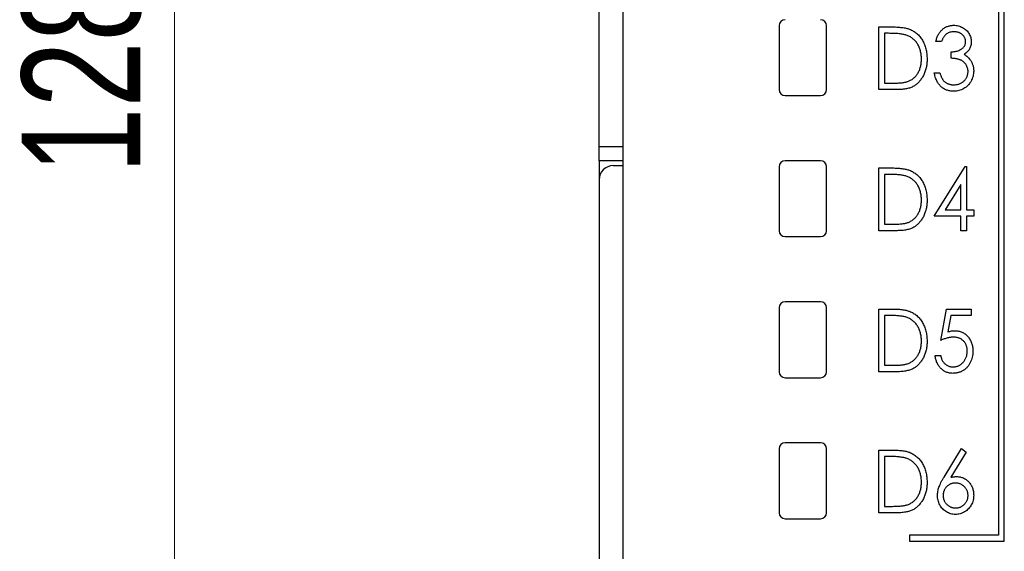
# Model space of a CAD drawing. Header units: millimetres. Extents: x 0 to 420, y 0 to 297.
# Tile 15 of 72: x 81 to 102, y 136 to 147. Entities that reach past the tile are written whole.
import ezdxf

# ---------------------------------------------------------------- set-up
doc = ezdxf.new("R2010")
doc.units = ezdxf.units.MM
doc.styles.add('SLDTEXTSTYLE1', font='TXT', dxfattribs={"width": 0.75})
doc.dimstyles.new('SLDDIMSTYLE0', dxfattribs={"dimtxt": 2.5, "dimasz": 3, "dimexe": 0, "dimexo": 0.0625, "dimtad": 1, "dimdec": 0, "dimlfac": 2, "dimrnd": 1e-09, "dimzin": 12, "dimdsep": 46, "dimtxsty": 'SLDTEXTSTYLE1', "dimblk1": 'CLOSED', "dimblk2": 'CLOSED', "dimsah": 1, "dimcen": 0.09, "dimadec": 0, "dimazin": 3, "dimtfac": 1, "dimtofl": 0, "dimtmove": 0, "dimatfit": 3, "dimldrblk": 'CLOSED', "dimfxl": 1, "dimfrac": 2, "dimtolj": 1, "dimtzin": 12, "dimarcsym": 0})

# ---------------------------------------------------------------- blocks, each defined once
blk = doc.blocks.new('_Closed')
at = {"color": 0, "linetype": 'ByBlock', "lineweight": -2}
for p, q in [((-1, 0.166667), (0, 0)), ((-1, 0.166667), (-1, -0.166667)), ((0, 0), (-1, -0.166667)), ((0, 0), (-1, 0))]:
    blk.add_line(p, q, dxfattribs=at)
blk = doc.blocks.new('_D')
at = {"color": 7, "linetype": 'Continuous', "lineweight": 0}
for p, q in [((92.656, 178.614), (83.699, 178.614)), ((84.699, 178.614), (84.699, 114.609)), ((92.656, 114.609), (83.699, 114.609))]:
    blk.add_line(p, q, dxfattribs=at)
at = {"color": 7, "linetype": 'Continuous', "lineweight": 18, "xscale": 3, "yscale": 3}
for p, rotation in [((84.699, 178.614, -29.706), 90), ((84.699, 114.609, -29.706), 270)]:
    blk.add_blockref('_Closed', p, dxfattribs=dict(at, rotation=rotation))
at = {"color": 7, "linetype": 'Continuous', "lineweight": 18, "insert": (81.476, 143.841), "char_height": 2.5, "attachment_point": 1, "rotation": 90, "style": 'SLDTEXTSTYLE1'}
blk.add_mtext('128', dxfattribs=at)

msp = doc.modelspace()

# ---------------------------------------------------------------- linework, layer by layer
at = {"color": 7, "linetype": 'Continuous', "lineweight": 25}
for p, q in [((94.156, 164.589), (94.156, 117.014)), ((102.081, 153.389), (102.081, 136.214)), ((102.206, 136.089), (102.206, 153.514)), ((93.658, 144.412), (93.658, 148.812)), ((97.456, 146.964), (97.456, 145.614)), ((98.456, 145.614), (98.456, 146.964)), ((99.559, 145.614), (99.559, 146.937)), ((99.559, 146.937), (99.809, 146.937)), ((99.678, 146.802), (99.678, 145.75)), ((99.763, 146.802), (99.678, 146.802)), ((100.882, 146.632), (100.763, 146.632)), ((101.085, 146.276), (101.085, 146.411)), ((100.729, 145.971), (100.848, 145.971)), ((99.678, 145.75), (99.817, 145.75)), ((97.581, 145.489), (98.331, 145.489)), ((99.943, 145.614), (99.559, 145.614)), ((93.658, 144.112), (93.658, 144.412)), ((94.156, 144.112), (93.658, 144.112)), ((93.658, 144.112), (93.658, 143.746)), ((93.956, 144.012), (94.156, 144.012)), ((97.456, 143.989), (97.456, 142.639)), ((98.331, 144.114), (97.581, 144.114)), ((98.456, 142.639), (98.456, 143.989)), ((100.729, 142.945), (101.383, 143.996)), ((101.383, 143.996), (101.408, 143.996)), ((101.408, 143.996), (101.408, 143.08)), ((99.559, 142.639), (99.559, 143.962)), ((99.559, 143.962), (99.809, 143.962)), ((99.678, 143.827), (99.678, 142.775)), ((99.763, 143.827), (99.678, 143.827)), ((93.656, 143.712), (93.656, 115.509)), ((101.289, 143.615), (100.956, 143.08)), ((101.289, 143.08), (101.289, 143.615)), ((101.289, 142.945), (100.729, 142.945)), ((100.956, 143.08), (101.289, 143.08)), ((101.289, 142.639), (101.289, 142.945)), ((101.408, 143.08), (101.56, 143.08)), ((101.56, 142.945), (101.408, 142.945)), ((101.408, 142.945), (101.408, 142.639)), ((101.56, 143.08), (101.56, 142.945)), ((99.678, 142.775), (99.817, 142.775)), ((97.581, 142.514), (98.331, 142.514)), ((99.943, 142.639), (99.559, 142.639)), ((101.408, 142.639), (101.289, 142.639)), ((98.331, 141.139), (97.581, 141.139)), ((97.456, 141.014), (97.456, 139.664)), ((98.456, 139.664), (98.456, 141.014)), ((99.559, 139.664), (99.559, 140.987)), ((99.559, 140.987), (99.809, 140.987)), ((100.865, 140.326), (100.984, 140.987)), ((100.984, 140.987), (101.509, 140.987)), ((101.509, 140.987), (101.509, 140.852)), ((99.763, 140.852), (99.678, 140.852)), ((99.678, 140.852), (99.678, 139.8)), ((101.08, 140.852), (101.018, 140.504)), ((101.509, 140.852), (101.08, 140.852)), ((100.746, 140.004), (100.865, 140.004)), ((99.943, 139.664), (99.559, 139.664)), ((99.678, 139.8), (99.817, 139.8)), ((97.581, 139.539), (98.331, 139.539)), ((98.331, 138.164), (97.581, 138.164)), ((97.456, 138.039), (97.456, 136.689)), ((98.456, 136.689), (98.456, 138.039)), ((99.559, 136.689), (99.559, 138.012)), ((99.559, 138.012), (99.809, 138.012)), ((100.936, 137.442), (101.306, 138.046)), ((101.402, 137.971), (101.075, 137.437)), ((101.306, 138.046), (101.402, 137.971)), ((99.678, 137.877), (99.678, 136.825)), ((99.763, 137.877), (99.678, 137.877)), ((99.678, 136.825), (99.817, 136.825)), ((97.581, 136.564), (98.331, 136.564)), ((99.943, 136.689), (99.559, 136.689)), ((100.206, 136.214), (100.206, 136.089)), ((102.081, 136.214), (100.206, 136.214)), ((100.206, 136.089), (102.206, 136.089))]:
    msp.add_line(p, q, dxfattribs=at)
at = {"color": 8, "linetype": 'Continuous', "lineweight": 25}
msp.add_line((93.658, 144.412), (94.156, 144.412), dxfattribs=at)
at = {"color": 7, "linetype": 'Continuous', "lineweight": 25}
for centre, radius, start, end in [((97.581, 146.964), 0.125, 90, 180), ((98.331, 146.964), 0.125, 0, 90), ((97.581, 145.614), 0.125, 180, 270), ((98.331, 145.614), 0.125, 270, 0), ((93.956, 143.712), 0.3, 90, 180), ((97.581, 143.989), 0.125, 90, 180), ((98.331, 143.989), 0.125, 0, 90), ((97.581, 142.639), 0.125, 180, 270), ((98.331, 142.639), 0.125, 270, 0), ((97.581, 141.014), 0.125, 90, 180), ((98.331, 141.014), 0.125, 0, 90), ((97.581, 139.664), 0.125, 180, 270), ((98.331, 139.664), 0.125, 270, 0), ((97.581, 138.039), 0.125, 90, 180), ((98.331, 138.039), 0.125, 0, 90), ((97.581, 136.689), 0.125, 180, 270), ((98.331, 136.689), 0.125, 270, 0)]:
    msp.add_arc(centre, radius, start, end, dxfattribs=at)
for points, knots in [([(99.809, 146.937), (99.831, 146.937), (99.873, 146.937), (99.934, 146.935), (99.99, 146.931), (100.042, 146.926), (100.089, 146.919), (100.131, 146.911), (100.169, 146.902), (100.192, 146.893), (100.203, 146.89)], [0, 0, 0, 0, 0.164344, 0.316794, 0.458147, 0.588563, 0.707492, 0.815269, 0.912897, 1, 1, 1, 1]), ([(100.203, 146.89), (100.217, 146.884), (100.246, 146.872), (100.286, 146.85), (100.324, 146.826), (100.36, 146.798), (100.393, 146.767), (100.424, 146.733), (100.452, 146.696), (100.478, 146.656), (100.501, 146.613), (100.522, 146.569), (100.538, 146.522), (100.553, 146.473), (100.563, 146.422), (100.571, 146.37), (100.575, 146.315), (100.576, 146.278), (100.576, 146.259)], [0, 0, 0, 0, 0.059398, 0.117804, 0.175649, 0.233437, 0.291249, 0.349576, 0.409329, 0.470372, 0.532591, 0.595119, 0.658625, 0.723231, 0.789405, 0.857649, 0.927742, 1, 1, 1, 1]), ([(100.763, 146.632), (100.766, 146.645), (100.772, 146.671), (100.784, 146.709), (100.798, 146.744), (100.815, 146.776), (100.833, 146.807), (100.853, 146.835), (100.875, 146.86), (100.9, 146.883), (100.925, 146.904), (100.953, 146.922), (100.981, 146.937), (101.011, 146.95), (101.041, 146.959), (101.073, 146.966), (101.106, 146.971), (101.128, 146.971), (101.14, 146.971)], [0, 0, 0, 0, 0.074282, 0.144875, 0.213158, 0.279066, 0.342788, 0.405011, 0.466609, 0.527393, 0.58752, 0.646103, 0.704302, 0.762167, 0.820014, 0.878488, 0.938507, 1, 1, 1, 1]), ([(101.14, 146.971), (101.156, 146.971), (101.189, 146.97), (101.237, 146.96), (101.283, 146.945), (101.327, 146.925), (101.368, 146.899), (101.405, 146.869), (101.436, 146.834), (101.462, 146.796), (101.483, 146.756), (101.498, 146.714), (101.508, 146.671), (101.509, 146.642), (101.509, 146.627)], [0, 0, 0, 0, 0.088152, 0.174818, 0.261298, 0.348501, 0.435009, 0.519029, 0.601423, 0.684099, 0.765985, 0.844847, 0.922235, 1, 1, 1, 1]), ([(100.137, 146.764), (100.127, 146.768), (100.105, 146.774), (100.07, 146.781), (100.03, 146.787), (99.985, 146.793), (99.936, 146.797), (99.883, 146.799), (99.824, 146.801), (99.784, 146.802), (99.763, 146.802)], [0, 0, 0, 0, 0.084774, 0.180312, 0.28709, 0.406015, 0.536482, 0.678682, 0.833402, 1, 1, 1, 1]), ([(100.458, 146.259), (100.457, 146.275), (100.457, 146.305), (100.453, 146.35), (100.446, 146.393), (100.437, 146.434), (100.425, 146.473), (100.411, 146.511), (100.393, 146.547), (100.373, 146.581), (100.351, 146.613), (100.327, 146.643), (100.3, 146.67), (100.272, 146.694), (100.241, 146.716), (100.209, 146.735), (100.174, 146.751), (100.149, 146.76), (100.137, 146.764)], [0, 0, 0, 0, 0.072235, 0.141829, 0.209054, 0.274618, 0.338839, 0.40167, 0.463864, 0.525432, 0.586208, 0.645431, 0.704074, 0.762298, 0.820336, 0.879142, 0.938766, 1, 1, 1, 1]), ([(101.141, 146.835), (101.127, 146.835), (101.099, 146.834), (101.06, 146.825), (101.023, 146.811), (100.994, 146.793), (100.974, 146.777), (100.959, 146.762), (100.944, 146.745), (100.93, 146.726), (100.917, 146.706), (100.905, 146.683), (100.893, 146.658), (100.885, 146.641), (100.882, 146.632)], [0, 0, 0, 0, 0.120032, 0.233521, 0.344431, 0.454949, 0.511874, 0.57062, 0.63265, 0.698517, 0.767458, 0.840518, 0.917842, 1, 1, 1, 1]), ([(101.391, 146.628), (101.39, 146.635), (101.39, 146.649), (101.386, 146.669), (101.381, 146.688), (101.373, 146.707), (101.363, 146.725), (101.351, 146.742), (101.337, 146.759), (101.32, 146.774), (101.302, 146.789), (101.282, 146.801), (101.262, 146.812), (101.24, 146.821), (101.217, 146.827), (101.193, 146.832), (101.167, 146.835), (101.15, 146.835), (101.141, 146.835)], [0, 0, 0, 0, 0.0573937, 0.1140535, 0.1691673, 0.2255261, 0.2817698, 0.3402862, 0.4007051, 0.4641325, 0.5289745, 0.5927755, 0.6565383, 0.7214926, 0.7880119, 0.8561789, 0.9264562, 1, 1, 1, 1]), ([(101.085, 146.411), (101.1, 146.412), (101.129, 146.412), (101.171, 146.419), (101.211, 146.428), (101.249, 146.442), (101.283, 146.458), (101.313, 146.477), (101.338, 146.498), (101.357, 146.521), (101.372, 146.546), (101.383, 146.573), (101.389, 146.6), (101.39, 146.619), (101.391, 146.628)], [0, 0, 0, 0, 0.1058, 0.2081025, 0.3069517, 0.4038454, 0.4958359, 0.5802788, 0.6570158, 0.7293349, 0.7990097, 0.8655833, 0.932309, 1, 1, 1, 1]), ([(101.509, 146.627), (101.509, 146.613), (101.508, 146.586), (101.501, 146.546), (101.489, 146.509), (101.472, 146.473), (101.451, 146.44), (101.425, 146.409), (101.394, 146.38), (101.37, 146.364), (101.358, 146.355)], [0, 0, 0, 0, 0.128961, 0.252356, 0.372719, 0.492297, 0.612547, 0.736291, 0.864891, 1, 1, 1, 1]), ([(100.576, 146.259), (100.576, 146.243), (100.576, 146.211), (100.572, 146.163), (100.566, 146.117), (100.557, 146.072), (100.546, 146.029), (100.533, 145.988), (100.517, 145.948), (100.499, 145.909), (100.478, 145.873), (100.456, 145.839), (100.433, 145.807), (100.408, 145.778), (100.382, 145.751), (100.354, 145.727), (100.325, 145.705), (100.294, 145.686), (100.261, 145.668), (100.225, 145.654), (100.185, 145.642), (100.143, 145.632), (100.098, 145.624), (100.049, 145.618), (99.997, 145.615), (99.961, 145.615), (99.943, 145.614)], [0, 0, 0, 0, 0.047591, 0.093744, 0.138658, 0.182637, 0.225674, 0.268046, 0.309925, 0.35122, 0.391858, 0.430949, 0.469216, 0.506063, 0.542432, 0.578163, 0.613445, 0.648473, 0.684358, 0.722083, 0.761938, 0.803977, 0.848876, 0.896245, 0.946758, 1, 1, 1, 1]), ([(100.165, 145.784), (100.176, 145.788), (100.198, 145.796), (100.23, 145.812), (100.259, 145.83), (100.287, 145.85), (100.313, 145.873), (100.337, 145.898), (100.36, 145.926), (100.38, 145.956), (100.398, 145.988), (100.414, 146.021), (100.428, 146.057), (100.439, 146.094), (100.447, 146.133), (100.453, 146.174), (100.457, 146.216), (100.457, 146.245), (100.458, 146.259)], [0, 0, 0, 0, 0.059658, 0.118319, 0.176002, 0.23344, 0.290884, 0.349178, 0.408074, 0.468667, 0.53039, 0.592632, 0.655752, 0.720395, 0.787156, 0.855716, 0.926408, 1, 1, 1, 1]), ([(101.441, 145.996), (101.441, 146.008), (101.44, 146.033), (101.432, 146.069), (101.42, 146.104), (101.402, 146.137), (101.381, 146.167), (101.355, 146.194), (101.326, 146.217), (101.299, 146.233), (101.275, 146.243), (101.255, 146.25), (101.232, 146.256), (101.207, 146.262), (101.18, 146.267), (101.151, 146.27), (101.119, 146.274), (101.097, 146.275), (101.085, 146.276)], [0, 0, 0, 0, 0.072483, 0.144336, 0.216269, 0.289826, 0.363748, 0.435901, 0.50742, 0.580162, 0.618838, 0.660808, 0.707132, 0.757253, 0.811151, 0.869953, 0.932709, 1, 1, 1, 1]), ([(101.358, 146.355), (101.371, 146.349), (101.397, 146.335), (101.431, 146.308), (101.462, 146.278), (101.48, 146.254), (101.488, 146.242)], [0, 0, 0, 0, 0.250334, 0.497098, 0.745903, 1, 1, 1, 1]), ([(101.488, 146.242), (101.494, 146.234), (101.506, 146.216), (101.52, 146.189), (101.532, 146.16), (101.542, 146.131), (101.551, 146.101), (101.556, 146.071), (101.56, 146.039), (101.56, 146.018), (101.56, 146.007)], [0, 0, 0, 0, 0.126046, 0.250947, 0.373622, 0.497176, 0.620273, 0.744382, 0.87147, 1, 1, 1, 1]), ([(101.137, 145.58), (101.124, 145.581), (101.098, 145.581), (101.06, 145.586), (101.024, 145.594), (100.99, 145.605), (100.957, 145.619), (100.926, 145.636), (100.896, 145.656), (100.869, 145.679), (100.843, 145.705), (100.82, 145.735), (100.799, 145.767), (100.78, 145.802), (100.764, 145.84), (100.75, 145.881), (100.737, 145.925), (100.732, 145.955), (100.729, 145.971)], [0, 0, 0, 0, 0.063186, 0.124194, 0.183604, 0.241346, 0.298312, 0.355201, 0.412588, 0.470703, 0.529828, 0.58992, 0.651564, 0.715502, 0.78143, 0.850905, 0.923451, 1, 1, 1, 1]), ([(100.848, 145.971), (100.851, 145.96), (100.856, 145.94), (100.865, 145.912), (100.876, 145.886), (100.887, 145.862), (100.899, 145.84), (100.912, 145.82), (100.925, 145.803), (100.936, 145.793), (100.941, 145.788)], [0, 0, 0, 0, 0.152217, 0.296177, 0.431862, 0.55851, 0.677785, 0.79096, 0.898105, 1, 1, 1, 1]), ([(101.56, 146.007), (101.56, 145.989), (101.558, 145.952), (101.547, 145.897), (101.53, 145.844), (101.505, 145.793), (101.475, 145.745), (101.44, 145.703), (101.399, 145.666), (101.353, 145.635), (101.303, 145.61), (101.25, 145.593), (101.195, 145.582), (101.156, 145.581), (101.137, 145.58)], [0, 0, 0, 0, 0.082872, 0.165142, 0.248491, 0.333462, 0.418329, 0.500365, 0.581906, 0.664008, 0.746485, 0.828958, 0.912783, 1, 1, 1, 1]), ([(101.139, 145.716), (101.15, 145.716), (101.172, 145.717), (101.204, 145.721), (101.234, 145.727), (101.262, 145.737), (101.289, 145.748), (101.314, 145.763), (101.337, 145.78), (101.359, 145.799), (101.378, 145.821), (101.395, 145.843), (101.409, 145.866), (101.421, 145.89), (101.43, 145.916), (101.436, 145.942), (101.441, 145.969), (101.441, 145.987), (101.441, 145.996)], [0, 0, 0, 0, 0.072637, 0.141726, 0.208269, 0.273118, 0.33605, 0.398784, 0.461462, 0.52466, 0.587471, 0.648301, 0.707284, 0.765509, 0.823088, 0.881207, 0.940024, 1, 1, 1, 1]), ([(99.817, 145.75), (99.837, 145.75), (99.876, 145.75), (99.932, 145.752), (99.982, 145.754), (100.028, 145.758), (100.069, 145.763), (100.106, 145.768), (100.137, 145.775), (100.156, 145.781), (100.165, 145.784)], [0, 0, 0, 0, 0.172244, 0.3301934, 0.475432, 0.6065481, 0.7244263, 0.8291286, 0.9204072, 1, 1, 1, 1]), ([(100.941, 145.788), (100.947, 145.782), (100.961, 145.771), (100.982, 145.756), (101.005, 145.743), (101.029, 145.734), (101.055, 145.726), (101.082, 145.72), (101.11, 145.717), (101.129, 145.716), (101.139, 145.716)], [0, 0, 0, 0, 0.121204, 0.241415, 0.361745, 0.482356, 0.605846, 0.732505, 0.863626, 1, 1, 1, 1]), ([(100.137, 143.789), (100.127, 143.793), (100.105, 143.799), (100.07, 143.806), (100.03, 143.812), (99.985, 143.818), (99.936, 143.822), (99.883, 143.824), (99.824, 143.826), (99.784, 143.827), (99.763, 143.827)], [0, 0, 0, 0, 0.084774, 0.180312, 0.28709, 0.406015, 0.536482, 0.678682, 0.833402, 1, 1, 1, 1]), ([(99.809, 143.962), (99.831, 143.962), (99.873, 143.962), (99.934, 143.96), (99.99, 143.956), (100.042, 143.951), (100.089, 143.944), (100.131, 143.936), (100.169, 143.927), (100.192, 143.918), (100.203, 143.915)], [0, 0, 0, 0, 0.164344, 0.316794, 0.458147, 0.588563, 0.707492, 0.815269, 0.912897, 1, 1, 1, 1]), ([(100.458, 143.284), (100.457, 143.3), (100.457, 143.33), (100.453, 143.375), (100.446, 143.418), (100.437, 143.459), (100.425, 143.498), (100.411, 143.536), (100.393, 143.572), (100.373, 143.606), (100.351, 143.638), (100.327, 143.668), (100.3, 143.695), (100.272, 143.719), (100.241, 143.741), (100.209, 143.76), (100.174, 143.776), (100.149, 143.785), (100.137, 143.789)], [0, 0, 0, 0, 0.072235, 0.141829, 0.209054, 0.274618, 0.338839, 0.40167, 0.463864, 0.525432, 0.586208, 0.645431, 0.704074, 0.762298, 0.820336, 0.879142, 0.938766, 1, 1, 1, 1]), ([(100.203, 143.915), (100.217, 143.909), (100.246, 143.897), (100.286, 143.875), (100.324, 143.851), (100.36, 143.823), (100.393, 143.792), (100.424, 143.758), (100.452, 143.721), (100.478, 143.681), (100.501, 143.638), (100.522, 143.594), (100.538, 143.547), (100.553, 143.498), (100.563, 143.447), (100.571, 143.395), (100.575, 143.34), (100.576, 143.303), (100.576, 143.284)], [0, 0, 0, 0, 0.0593984, 0.1178042, 0.175649, 0.2334372, 0.2912492, 0.3495762, 0.4093288, 0.4703723, 0.5325912, 0.5951189, 0.6586247, 0.723231, 0.789405, 0.8576492, 0.9277421, 1, 1, 1, 1]), ([(100.576, 143.284), (100.576, 143.268), (100.576, 143.236), (100.572, 143.188), (100.566, 143.142), (100.557, 143.097), (100.546, 143.054), (100.533, 143.013), (100.517, 142.973), (100.499, 142.934), (100.478, 142.898), (100.456, 142.864), (100.433, 142.832), (100.408, 142.803), (100.382, 142.776), (100.354, 142.752), (100.325, 142.73), (100.294, 142.711), (100.261, 142.693), (100.225, 142.679), (100.185, 142.667), (100.143, 142.657), (100.098, 142.649), (100.049, 142.643), (99.997, 142.64), (99.961, 142.64), (99.943, 142.639)], [0, 0, 0, 0, 0.047591, 0.093744, 0.138658, 0.182637, 0.225674, 0.268046, 0.309925, 0.35122, 0.391858, 0.430949, 0.469216, 0.506063, 0.542432, 0.578163, 0.613445, 0.648473, 0.684358, 0.722083, 0.761938, 0.803977, 0.848876, 0.896245, 0.946758, 1, 1, 1, 1]), ([(100.165, 142.809), (100.176, 142.813), (100.198, 142.821), (100.23, 142.837), (100.259, 142.855), (100.287, 142.875), (100.313, 142.898), (100.337, 142.923), (100.36, 142.951), (100.38, 142.981), (100.398, 143.013), (100.414, 143.046), (100.428, 143.082), (100.439, 143.119), (100.447, 143.158), (100.453, 143.199), (100.457, 143.241), (100.457, 143.27), (100.458, 143.284)], [0, 0, 0, 0, 0.059658, 0.118319, 0.176002, 0.23344, 0.290884, 0.349178, 0.408074, 0.468667, 0.53039, 0.592632, 0.655752, 0.720395, 0.787156, 0.855716, 0.926408, 1, 1, 1, 1]), ([(99.817, 142.775), (99.837, 142.775), (99.876, 142.775), (99.932, 142.777), (99.982, 142.779), (100.028, 142.783), (100.069, 142.788), (100.106, 142.793), (100.137, 142.8), (100.156, 142.806), (100.165, 142.809)], [0, 0, 0, 0, 0.172244, 0.3301934, 0.475432, 0.6065481, 0.7244263, 0.8291286, 0.9204072, 1, 1, 1, 1]), ([(99.809, 140.987), (99.831, 140.987), (99.873, 140.987), (99.934, 140.985), (99.99, 140.981), (100.042, 140.976), (100.089, 140.969), (100.131, 140.961), (100.169, 140.952), (100.192, 140.943), (100.203, 140.94)], [0, 0, 0, 0, 0.164344, 0.316794, 0.458147, 0.588563, 0.707492, 0.815269, 0.912897, 1, 1, 1, 1]), ([(100.203, 140.94), (100.217, 140.934), (100.246, 140.922), (100.286, 140.9), (100.324, 140.876), (100.36, 140.848), (100.393, 140.817), (100.424, 140.783), (100.452, 140.746), (100.478, 140.706), (100.501, 140.663), (100.522, 140.619), (100.538, 140.572), (100.553, 140.523), (100.563, 140.472), (100.571, 140.42), (100.575, 140.365), (100.576, 140.328), (100.576, 140.309)], [0, 0, 0, 0, 0.059398, 0.117804, 0.175649, 0.233437, 0.291249, 0.349576, 0.409329, 0.470372, 0.532591, 0.595119, 0.658625, 0.723231, 0.789405, 0.857649, 0.927742, 1, 1, 1, 1]), ([(100.137, 140.814), (100.127, 140.818), (100.105, 140.824), (100.07, 140.831), (100.03, 140.837), (99.985, 140.843), (99.936, 140.847), (99.883, 140.849), (99.824, 140.851), (99.784, 140.852), (99.763, 140.852)], [0, 0, 0, 0, 0.084774, 0.180312, 0.28709, 0.406015, 0.536482, 0.678682, 0.833402, 1, 1, 1, 1]), ([(100.458, 140.309), (100.457, 140.325), (100.457, 140.355), (100.453, 140.4), (100.446, 140.443), (100.437, 140.484), (100.425, 140.523), (100.411, 140.561), (100.393, 140.597), (100.373, 140.631), (100.351, 140.663), (100.327, 140.693), (100.3, 140.72), (100.272, 140.744), (100.241, 140.766), (100.209, 140.785), (100.174, 140.801), (100.149, 140.81), (100.137, 140.814)], [0, 0, 0, 0, 0.072235, 0.141829, 0.209054, 0.274618, 0.338839, 0.40167, 0.463864, 0.525432, 0.586208, 0.645431, 0.704074, 0.762298, 0.820336, 0.879142, 0.938766, 1, 1, 1, 1]), ([(101.018, 140.504), (101.031, 140.508), (101.055, 140.516), (101.092, 140.524), (101.127, 140.528), (101.15, 140.529), (101.161, 140.529)], [0, 0, 0, 0, 0.275677, 0.53418, 0.774319, 1, 1, 1, 1]), ([(101.161, 140.529), (101.174, 140.529), (101.201, 140.528), (101.24, 140.522), (101.277, 140.513), (101.313, 140.499), (101.347, 140.482), (101.378, 140.461), (101.408, 140.437), (101.436, 140.408), (101.461, 140.377), (101.483, 140.343), (101.502, 140.307), (101.517, 140.269), (101.529, 140.229), (101.537, 140.187), (101.542, 140.142), (101.543, 140.112), (101.543, 140.097)], [0, 0, 0, 0, 0.063164, 0.123661, 0.18289, 0.241108, 0.299013, 0.357538, 0.417186, 0.478904, 0.54155, 0.603371, 0.665679, 0.728374, 0.792933, 0.859387, 0.928254, 1, 1, 1, 1]), ([(100.576, 140.309), (100.576, 140.293), (100.576, 140.261), (100.572, 140.213), (100.566, 140.167), (100.557, 140.122), (100.546, 140.079), (100.533, 140.038), (100.517, 139.998), (100.499, 139.959), (100.478, 139.923), (100.456, 139.889), (100.433, 139.857), (100.408, 139.828), (100.382, 139.801), (100.354, 139.777), (100.325, 139.755), (100.294, 139.736), (100.261, 139.718), (100.225, 139.704), (100.185, 139.692), (100.143, 139.682), (100.098, 139.674), (100.049, 139.668), (99.997, 139.665), (99.961, 139.665), (99.943, 139.664)], [0, 0, 0, 0, 0.047591, 0.093744, 0.138658, 0.182637, 0.225674, 0.268046, 0.309925, 0.35122, 0.391858, 0.430949, 0.469216, 0.506063, 0.542432, 0.578163, 0.613445, 0.648473, 0.684358, 0.722083, 0.761938, 0.803977, 0.848876, 0.896245, 0.946758, 1, 1, 1, 1]), ([(100.165, 139.834), (100.176, 139.838), (100.198, 139.846), (100.23, 139.862), (100.259, 139.88), (100.287, 139.9), (100.313, 139.923), (100.337, 139.948), (100.36, 139.976), (100.38, 140.006), (100.398, 140.038), (100.414, 140.071), (100.428, 140.107), (100.439, 140.144), (100.447, 140.183), (100.453, 140.224), (100.457, 140.266), (100.457, 140.295), (100.458, 140.309)], [0, 0, 0, 0, 0.059658, 0.118319, 0.176002, 0.23344, 0.290884, 0.349178, 0.408074, 0.468667, 0.53039, 0.592632, 0.655752, 0.720395, 0.787156, 0.855716, 0.926408, 1, 1, 1, 1]), ([(101.132, 140.394), (101.122, 140.393), (101.103, 140.393), (101.073, 140.39), (101.042, 140.384), (101.009, 140.377), (100.975, 140.367), (100.94, 140.355), (100.902, 140.342), (100.878, 140.331), (100.865, 140.326)], [0, 0, 0, 0, 0.102289, 0.209896, 0.32423, 0.444739, 0.572683, 0.707419, 0.85009, 1, 1, 1, 1]), ([(101.424, 140.102), (101.424, 140.112), (101.424, 140.133), (101.42, 140.163), (101.414, 140.192), (101.405, 140.219), (101.394, 140.245), (101.38, 140.269), (101.364, 140.292), (101.345, 140.313), (101.324, 140.332), (101.302, 140.349), (101.277, 140.362), (101.252, 140.374), (101.224, 140.383), (101.195, 140.389), (101.164, 140.393), (101.143, 140.393), (101.132, 140.394)], [0, 0, 0, 0, 0.0683508, 0.1337151, 0.1965558, 0.257566, 0.3179492, 0.3773155, 0.4368561, 0.4973036, 0.5577136, 0.6175878, 0.6772344, 0.7378505, 0.7999446, 0.8640178, 0.930512, 1, 1, 1, 1]), ([(101.543, 140.097), (101.543, 140.075), (101.541, 140.033), (101.531, 139.971), (101.513, 139.912), (101.493, 139.865), (101.473, 139.83), (101.458, 139.805), (101.441, 139.781), (101.423, 139.76), (101.403, 139.739), (101.383, 139.721), (101.361, 139.704), (101.337, 139.688), (101.313, 139.675), (101.288, 139.663), (101.262, 139.653), (101.235, 139.645), (101.207, 139.638), (101.178, 139.634), (101.149, 139.631), (101.128, 139.631), (101.118, 139.63)], [0, 0, 0, 0, 0.0908971, 0.1791336, 0.2656409, 0.3523195, 0.3951249, 0.4367505, 0.4775623, 0.517517, 0.5570417, 0.5963505, 0.635661, 0.6748784, 0.7141889, 0.7534565, 0.7928796, 0.8328643, 0.873262, 0.914268, 0.9564777, 1, 1, 1, 1]), ([(101.125, 139.766), (101.135, 139.766), (101.155, 139.767), (101.184, 139.772), (101.213, 139.779), (101.239, 139.79), (101.266, 139.803), (101.29, 139.82), (101.314, 139.839), (101.337, 139.862), (101.357, 139.886), (101.375, 139.913), (101.39, 139.941), (101.403, 139.97), (101.413, 140.001), (101.419, 140.033), (101.424, 140.067), (101.424, 140.09), (101.424, 140.102)], [0, 0, 0, 0, 0.060431, 0.119352, 0.177389, 0.234895, 0.293134, 0.352597, 0.413942, 0.477575, 0.541829, 0.605408, 0.668652, 0.731975, 0.79627, 0.861785, 0.929545, 1, 1, 1, 1]), ([(99.817, 139.8), (99.837, 139.8), (99.876, 139.8), (99.932, 139.802), (99.982, 139.804), (100.028, 139.808), (100.069, 139.813), (100.106, 139.818), (100.137, 139.825), (100.156, 139.831), (100.165, 139.834)], [0, 0, 0, 0, 0.172244, 0.3301934, 0.475432, 0.6065481, 0.7244263, 0.8291286, 0.9204072, 1, 1, 1, 1]), ([(101.118, 139.63), (101.106, 139.631), (101.082, 139.631), (101.047, 139.637), (101.013, 139.644), (100.981, 139.656), (100.95, 139.67), (100.921, 139.689), (100.893, 139.71), (100.867, 139.734), (100.843, 139.761), (100.821, 139.79), (100.802, 139.821), (100.786, 139.854), (100.772, 139.888), (100.761, 139.925), (100.752, 139.964), (100.748, 139.99), (100.746, 140.004)], [0, 0, 0, 0, 0.062695, 0.123666, 0.182882, 0.241591, 0.300284, 0.359408, 0.419118, 0.480906, 0.5434, 0.605761, 0.66818, 0.731562, 0.795575, 0.861659, 0.929647, 1, 1, 1, 1]), ([(100.865, 140.004), (100.867, 139.991), (100.872, 139.967), (100.883, 139.933), (100.897, 139.902), (100.913, 139.875), (100.932, 139.852), (100.954, 139.831), (100.978, 139.812), (101.005, 139.796), (101.034, 139.782), (101.064, 139.773), (101.094, 139.767), (101.115, 139.766), (101.125, 139.766)], [0, 0, 0, 0, 0.100212, 0.192088, 0.278068, 0.358354, 0.435767, 0.514157, 0.593619, 0.676032, 0.758592, 0.839376, 0.919307, 1, 1, 1, 1]), ([(99.809, 138.012), (99.831, 138.012), (99.873, 138.012), (99.934, 138.01), (99.99, 138.006), (100.042, 138.001), (100.089, 137.994), (100.131, 137.986), (100.169, 137.977), (100.192, 137.968), (100.203, 137.965)], [0, 0, 0, 0, 0.1643442, 0.3167935, 0.4581469, 0.5885633, 0.7074923, 0.8152688, 0.9128975, 1, 1, 1, 1]), ([(100.203, 137.965), (100.217, 137.959), (100.246, 137.947), (100.286, 137.925), (100.324, 137.901), (100.36, 137.873), (100.393, 137.842), (100.424, 137.808), (100.452, 137.771), (100.478, 137.731), (100.501, 137.688), (100.522, 137.644), (100.538, 137.597), (100.553, 137.548), (100.563, 137.497), (100.571, 137.445), (100.575, 137.39), (100.576, 137.353), (100.576, 137.334)], [0, 0, 0, 0, 0.059398, 0.117804, 0.175649, 0.233437, 0.291249, 0.349576, 0.409329, 0.470372, 0.532591, 0.595119, 0.658625, 0.723231, 0.789405, 0.857649, 0.927742, 1, 1, 1, 1]), ([(100.137, 137.839), (100.127, 137.843), (100.105, 137.849), (100.07, 137.856), (100.03, 137.862), (99.985, 137.868), (99.936, 137.872), (99.883, 137.874), (99.824, 137.876), (99.784, 137.877), (99.763, 137.877)], [0, 0, 0, 0, 0.084774, 0.180312, 0.28709, 0.406015, 0.536482, 0.678682, 0.833402, 1, 1, 1, 1]), ([(100.458, 137.334), (100.457, 137.35), (100.457, 137.38), (100.453, 137.425), (100.446, 137.468), (100.437, 137.509), (100.425, 137.548), (100.411, 137.586), (100.393, 137.622), (100.373, 137.656), (100.351, 137.688), (100.327, 137.718), (100.3, 137.745), (100.272, 137.769), (100.241, 137.791), (100.209, 137.81), (100.174, 137.826), (100.149, 137.835), (100.137, 137.839)], [0, 0, 0, 0, 0.072235, 0.141829, 0.209054, 0.274618, 0.338839, 0.40167, 0.463864, 0.525432, 0.586208, 0.645431, 0.704074, 0.762298, 0.820336, 0.879142, 0.938766, 1, 1, 1, 1]), ([(100.576, 137.334), (100.576, 137.318), (100.576, 137.286), (100.572, 137.238), (100.566, 137.192), (100.557, 137.147), (100.546, 137.104), (100.533, 137.063), (100.517, 137.023), (100.499, 136.984), (100.478, 136.948), (100.456, 136.914), (100.433, 136.882), (100.408, 136.853), (100.382, 136.826), (100.354, 136.802), (100.325, 136.78), (100.294, 136.761), (100.261, 136.743), (100.225, 136.729), (100.185, 136.717), (100.143, 136.707), (100.098, 136.699), (100.049, 136.693), (99.997, 136.69), (99.961, 136.69), (99.943, 136.689)], [0, 0, 0, 0, 0.047591, 0.093744, 0.138658, 0.182637, 0.225674, 0.268046, 0.309925, 0.35122, 0.391858, 0.430949, 0.469216, 0.506063, 0.542432, 0.578163, 0.613445, 0.648473, 0.684358, 0.722083, 0.761938, 0.803977, 0.848876, 0.896245, 0.946758, 1, 1, 1, 1]), ([(100.165, 136.859), (100.176, 136.863), (100.198, 136.871), (100.23, 136.887), (100.259, 136.905), (100.287, 136.925), (100.313, 136.948), (100.337, 136.973), (100.36, 137.001), (100.38, 137.031), (100.398, 137.063), (100.414, 137.096), (100.428, 137.132), (100.439, 137.169), (100.447, 137.208), (100.453, 137.249), (100.457, 137.291), (100.457, 137.32), (100.458, 137.334)], [0, 0, 0, 0, 0.059658, 0.118319, 0.176002, 0.23344, 0.290884, 0.349178, 0.408074, 0.468667, 0.53039, 0.592632, 0.655752, 0.720395, 0.787156, 0.855716, 0.926408, 1, 1, 1, 1]), ([(100.797, 137.058), (100.797, 137.072), (100.798, 137.1), (100.804, 137.142), (100.813, 137.185), (100.827, 137.23), (100.846, 137.277), (100.87, 137.328), (100.9, 137.384), (100.923, 137.422), (100.936, 137.442)], [0, 0, 0, 0, 0.098696, 0.20146, 0.307569, 0.418562, 0.540187, 0.676795, 0.830034, 1, 1, 1, 1]), ([(101.075, 137.437), (101.086, 137.439), (101.107, 137.444), (101.139, 137.449), (101.171, 137.452), (101.191, 137.452), (101.202, 137.453)], [0, 0, 0, 0, 0.263678, 0.517029, 0.761983, 1, 1, 1, 1]), ([(101.202, 137.453), (101.214, 137.452), (101.238, 137.451), (101.274, 137.446), (101.308, 137.437), (101.34, 137.425), (101.371, 137.409), (101.401, 137.389), (101.43, 137.366), (101.456, 137.34), (101.48, 137.311), (101.502, 137.28), (101.52, 137.247), (101.535, 137.213), (101.546, 137.177), (101.554, 137.14), (101.559, 137.101), (101.56, 137.074), (101.56, 137.061)], [0, 0, 0, 0, 0.062336, 0.122575, 0.18178, 0.240337, 0.299229, 0.359107, 0.420874, 0.484533, 0.548761, 0.611874, 0.674431, 0.737008, 0.800466, 0.865032, 0.93142, 1, 1, 1, 1]), ([(101.174, 137.317), (101.165, 137.317), (101.148, 137.316), (101.121, 137.313), (101.097, 137.306), (101.073, 137.298), (101.05, 137.287), (101.029, 137.274), (101.008, 137.258), (100.989, 137.24), (100.972, 137.221), (100.957, 137.2), (100.944, 137.178), (100.934, 137.155), (100.926, 137.131), (100.92, 137.106), (100.916, 137.08), (100.916, 137.062), (100.916, 137.053)], [0, 0, 0, 0, 0.0657262, 0.1293518, 0.1910101, 0.2522741, 0.3130118, 0.3737291, 0.4361619, 0.4999012, 0.5632919, 0.6259895, 0.6871418, 0.7479171, 0.8091811, 0.8713146, 0.9343021, 1, 1, 1, 1]), ([(101.441, 137.053), (101.441, 137.062), (101.441, 137.08), (101.437, 137.106), (101.431, 137.131), (101.422, 137.155), (101.411, 137.178), (101.398, 137.2), (101.382, 137.221), (101.363, 137.24), (101.344, 137.258), (101.323, 137.274), (101.3, 137.287), (101.277, 137.298), (101.253, 137.306), (101.228, 137.313), (101.201, 137.316), (101.183, 137.317), (101.174, 137.317)], [0, 0, 0, 0, 0.0648309, 0.1269604, 0.1883952, 0.24925, 0.3097328, 0.3710363, 0.4340131, 0.4982444, 0.5629851, 0.6255799, 0.6876381, 0.7486945, 0.8097246, 0.8717762, 0.934535, 1, 1, 1, 1]), ([(101.173, 136.655), (101.156, 136.656), (101.123, 136.657), (101.074, 136.667), (101.027, 136.684), (100.983, 136.707), (100.942, 136.735), (100.905, 136.77), (100.873, 136.81), (100.845, 136.855), (100.824, 136.903), (100.808, 136.953), (100.799, 137.005), (100.798, 137.04), (100.797, 137.058)], [0, 0, 0, 0, 0.081817, 0.162054, 0.242263, 0.3238, 0.406017, 0.487629, 0.570281, 0.655785, 0.742419, 0.827417, 0.913008, 1, 1, 1, 1]), ([(100.916, 137.053), (100.916, 137.045), (100.917, 137.027), (100.92, 137.001), (100.926, 136.976), (100.935, 136.953), (100.945, 136.93), (100.959, 136.908), (100.974, 136.887), (100.992, 136.868), (101.012, 136.85), (101.033, 136.834), (101.054, 136.821), (101.078, 136.81), (101.101, 136.802), (101.126, 136.795), (101.152, 136.792), (101.17, 136.791), (101.179, 136.791)], [0, 0, 0, 0, 0.064876, 0.127027, 0.189111, 0.249788, 0.310637, 0.371706, 0.434963, 0.499438, 0.564386, 0.62713, 0.688746, 0.749595, 0.810876, 0.872337, 0.935124, 1, 1, 1, 1]), ([(101.56, 137.061), (101.56, 137.042), (101.558, 137.006), (101.549, 136.953), (101.533, 136.902), (101.511, 136.855), (101.484, 136.811), (101.451, 136.772), (101.413, 136.738), (101.37, 136.709), (101.323, 136.685), (101.275, 136.668), (101.224, 136.657), (101.19, 136.656), (101.173, 136.655)], [0, 0, 0, 0, 0.088778, 0.174465, 0.258026, 0.341522, 0.42365, 0.50461, 0.586282, 0.669913, 0.753551, 0.835366, 0.917121, 1, 1, 1, 1]), ([(101.179, 136.791), (101.187, 136.791), (101.205, 136.792), (101.231, 136.795), (101.256, 136.802), (101.28, 136.81), (101.302, 136.821), (101.324, 136.834), (101.345, 136.85), (101.365, 136.868), (101.383, 136.887), (101.398, 136.908), (101.412, 136.93), (101.422, 136.953), (101.431, 136.976), (101.437, 137.001), (101.441, 137.027), (101.441, 137.045), (101.441, 137.053)], [0, 0, 0, 0, 0.064893, 0.127697, 0.189175, 0.250472, 0.310756, 0.372389, 0.435662, 0.500155, 0.564647, 0.627921, 0.689006, 0.750145, 0.810838, 0.872939, 0.935107, 1, 1, 1, 1]), ([(99.817, 136.825), (99.837, 136.825), (99.876, 136.825), (99.932, 136.827), (99.982, 136.829), (100.028, 136.833), (100.069, 136.838), (100.106, 136.843), (100.137, 136.85), (100.156, 136.856), (100.165, 136.859)], [0, 0, 0, 0, 0.172244, 0.3301934, 0.475432, 0.6065481, 0.7244263, 0.8291286, 0.9204072, 1, 1, 1, 1])]:
    msp.add_open_spline(points, degree=3, knots=knots, dxfattribs=at)

# ---------------------------------------------------------------- dimensions: what is measured, and where the dimension line sits
at = {"color": 7, "linetype": 'Continuous', "lineweight": 18}
dim = msp.add_linear_dim(base=(84.699, 114.609), p1=(93.656, 178.614), p2=(93.656, 114.609), angle=90, dimstyle='SLDDIMSTYLE0', dxfattribs=at)
dim.commit()
dim.dimension.update_dxf_attribs({"geometry": '_D', "text_midpoint": (84.699, 146.612), "dimtype": 160})

doc.saveas('drawing.dxf')
